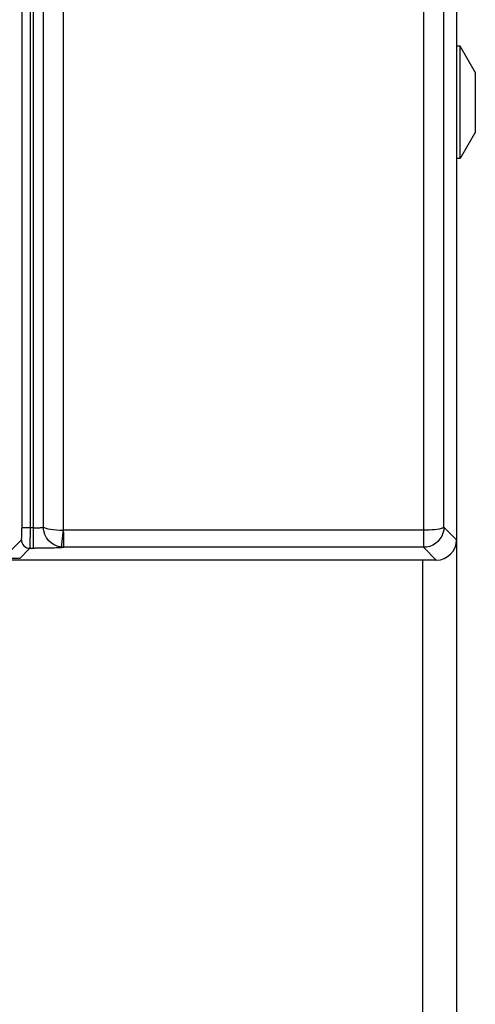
# Model space of a CAD drawing. Header units: millimetres. Extents: x -2579 to 1363, y -329 to 2298.
# Tile 91 of 256: x -1196 to -1170, y 1476 to 1534. Entities that reach past the tile are written whole.
import ezdxf

# ---------------------------------------------------------------- set-up
doc = ezdxf.new("R2010")
doc.units = ezdxf.units.MM
doc.header["$LTSCALE"] = 30.734
doc.layers.get('0').update_dxf_attribs({"linetype": 'CONTINUOUS'})

msp = doc.modelspace()

# ---------------------------------------------------------------- linework, layer by layer
at = {"color": 2}
for p, q in [((-1195.638, 1678.295), (-1195.638, 1502.603)), ((-1172.683, 1678.295), (-1172.683, 1503.662)), ((-1195.047, 1677.095), (-1195.047, 1503.854)), ((-1171.484, 1503.854), (-1171.484, 1677.095)), ((-1196.308, 1588.176), (-1196.308, 1503.802)), ((-1195.808, 1503.802), (-1195.808, 1588.176)), ((-1195.638, 1503.802), (-1196.308, 1503.802)), ((-1171.484, 1503.854), (-1170.738, 1503.109)), ((-1196.937, 1502.497), (-1196.331, 1503.102)), ((-1193.973, 1502.669), (-1193.864, 1503.662)), ((-1172.683, 1503.662), (-1193.86, 1503.662)), ((-1195.832, 1502.603), (-1196.437, 1501.997)), ((-1195.832, 1502.603), (-1195.546, 1502.603)), ((-1195.344, 1502.604), (-1195.546, 1502.603)), ((-1171.938, 1501.91), (-1172.69, 1502.662)), ((-1172.738, 1501.91), (-1172.738, 693.31))]:
    msp.add_line(p, q, dxfattribs=at)
at = {"color": 7}
for p, q in [((-1193.86, 1503.662), (-1193.86, 1677.095)), ((-1170.738, 1677.095), (-1170.738, 1503.109)), ((-1170.538, 1532.11), (-1170.738, 1532.11)), ((-1170.538, 1525.51), (-1170.538, 1532.11)), ((-1169.638, 1530.551), (-1170.538, 1532.11)), ((-1169.638, 1527.069), (-1169.638, 1530.551)), ((-1169.638, 1527.069), (-1170.538, 1525.51)), ((-1170.538, 1525.51), (-1170.738, 1525.51)), ((-1172.69, 1502.662), (-1193.841, 1502.662)), ((-1196.437, 1501.997), (-1286.607, 1501.997)), ((-1171.938, 1501.91), (-1286.738, 1501.91))]:
    msp.add_line(p, q, dxfattribs=at)
at = {"color": 3}
msp.add_line((-1170.738, 1503.109), (-1170.738, 693.31), dxfattribs=at)
at = {"color": 2}
for points in [[(-1196.331, 1503.102), (-1196.326, 1503.121), (-1196.322, 1503.163), (-1196.318, 1503.229), (-1196.315, 1503.316), (-1196.312, 1503.42), (-1196.309, 1503.538), (-1196.308, 1503.665), (-1196.308, 1503.802)], [(-1195.832, 1502.603), (-1195.827, 1502.633), (-1195.822, 1502.706), (-1195.818, 1502.819), (-1195.815, 1502.968), (-1195.812, 1503.148), (-1195.81, 1503.352), (-1195.808, 1503.573), (-1195.808, 1503.802)], [(-1195.638, 1503.802), (-1195.579, 1503.802), (-1195.519, 1503.803), (-1195.461, 1503.805), (-1195.405, 1503.807), (-1195.35, 1503.81), (-1195.299, 1503.813), (-1195.252, 1503.817), (-1195.208, 1503.821), (-1195.168, 1503.826), (-1195.133, 1503.831), (-1195.103, 1503.836), (-1195.079, 1503.842), (-1195.06, 1503.848), (-1195.047, 1503.854)], [(-1193.973, 1502.669), (-1194.178, 1502.711), (-1194.378, 1502.789), (-1194.56, 1502.902), (-1194.721, 1503.047), (-1194.857, 1503.222), (-1194.959, 1503.42), (-1195.023, 1503.636), (-1195.047, 1503.854)], [(-1195.047, 1503.854), (-1194.993, 1503.818), (-1194.904, 1503.784), (-1194.782, 1503.753), (-1194.632, 1503.725), (-1194.459, 1503.701), (-1194.268, 1503.682), (-1194.067, 1503.669), (-1193.86, 1503.662)], [(-1171.484, 1503.854), (-1171.5, 1503.668), (-1171.545, 1503.486), (-1171.618, 1503.313), (-1171.718, 1503.153), (-1171.842, 1503.01), (-1171.986, 1502.889), (-1172.147, 1502.791), (-1172.321, 1502.72), (-1172.503, 1502.676), (-1172.69, 1502.662)], [(-1171.484, 1503.854), (-1171.507, 1503.822), (-1171.561, 1503.791), (-1171.648, 1503.762), (-1171.762, 1503.736), (-1171.894, 1503.713), (-1172.041, 1503.695), (-1172.2, 1503.68), (-1172.363, 1503.67), (-1172.525, 1503.663), (-1172.683, 1503.661)], [(-1196.331, 1503.102), (-1196.321, 1503.005), (-1196.293, 1502.911), (-1196.247, 1502.825), (-1196.185, 1502.749), (-1196.109, 1502.687), (-1196.023, 1502.641), (-1195.929, 1502.612), (-1195.832, 1502.603)], [(-1193.841, 1503.016), (-1193.84, 1503.134), (-1193.841, 1503.281), (-1193.847, 1503.458), (-1193.857, 1503.662)], [(-1172.683, 1503.662), (-1172.683, 1503.475), (-1172.683, 1503.297), (-1172.684, 1503.137), (-1172.686, 1502.992)], [(-1193.841, 1502.662), (-1193.858, 1502.656), (-1193.886, 1502.651), (-1193.928, 1502.646), (-1193.981, 1502.641), (-1194.046, 1502.636), (-1194.122, 1502.632), (-1194.207, 1502.627), (-1194.301, 1502.623), (-1194.406, 1502.62), (-1194.518, 1502.616), (-1194.639, 1502.613), (-1194.763, 1502.611), (-1194.886, 1502.608), (-1195.007, 1502.607), (-1195.123, 1502.605), (-1195.236, 1502.604), (-1195.344, 1502.604)], [(-1193.842, 1502.661), (-1193.862, 1502.662), (-1193.883, 1502.662), (-1193.906, 1502.663), (-1193.929, 1502.665), (-1193.951, 1502.667), (-1193.973, 1502.669)], [(-1193.842, 1502.713), (-1193.842, 1502.849), (-1193.841, 1503.016)], [(-1193.842, 1502.662), (-1193.842, 1502.676), (-1193.842, 1502.713)], [(-1172.686, 1502.992), (-1172.69, 1502.762), (-1172.69, 1502.692), (-1172.69, 1502.662)]]:
    msp.add_lwpolyline(points, dxfattribs=at)
at = {"color": 7}
msp.add_ellipse((-1171.939, 1503.111), major_axis=(-0.85, 0.85), ratio=0.998783, start_param=8.639989, end_param=10.209567, dxfattribs=at)

doc.saveas('drawing.dxf')
